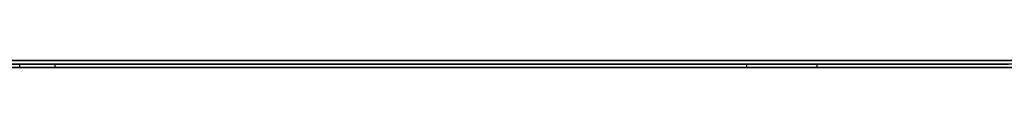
# Model space of a CAD drawing. Extents: x -4.2 to 4.1, y -6.8 to 5.8.
# Tile 26 of 214: x -1.343608 to -1.315353, y -5.0002 to -5. Entities that reach past the tile are written whole.
import ezdxf

# ---------------------------------------------------------------- set-up
doc = ezdxf.new("R2010")
doc.units = 0
doc.layers.get('0').update_dxf_attribs({"linetype": 'CONTINUOUS'})

# ---------------------------------------------------------------- blocks, each defined once
blk = doc.blocks.new('*U1')
at = {"extrusion": (0, -1, 0)}
for p, q in [((4, -5, 3.925), (-4, -5, 3.925)), ((3.5, -5), (-3.5, -5)), ((-1.5315, -5, 3.25), (-1.0315, -5, 3.25)), ((-1.0315, -5, 2.5), (-1.5315, -5, 2.5)), ((-1.5315, -5.0002, 3.25), (-1.0315, -5.0002, 3.25)), ((-1.0315, -5.0002, 2.5), (-1.5315, -5.0002, 2.5)), ((-1.320724, -5.0001, 2.912058), (-1.373314, -5.0001, 3.068058)), ((-1.373314, -5.0002, 3.068058), (-1.320724, -5.0002, 2.912058)), ((-1.356753, -5.0001, 2.955673), (-1.342594, -5.0001, 2.912058)), ((-1.342594, -5.0002, 2.912058), (-1.356753, -5.0002, 2.955673)), ((-1.342594, -5.0001, 2.912058), (-1.320724, -5.0001, 2.912058)), ((-1.320724, -5.0002, 2.912058), (-1.342594, -5.0002, 2.912058)), ((-1.322746, -5.0001, 2.811209), (-1.322746, -5.0001, 2.713867)), ((-1.302014, -5.0001, 2.811209), (-1.322746, -5.0001, 2.811209)), ((-1.322746, -5.0002, 2.713867), (-1.322746, -5.0002, 2.811209)), ((-1.322746, -5.0002, 2.811209), (-1.302014, -5.0002, 2.811209))]:
    blk.add_line(p, q, dxfattribs=at)
for p, q in [((4, -5, 4.425), (-4, -5, 4.425)), ((4, -5, 4.425), (-4, -5, 4.425)), ((3.5, -5), (-3.5, -5)), ((-1.5315, -5, 3.25), (-1.0315, -5, 3.25)), ((-1.5315, -5.0002, 3.25), (-1.0315, -5.0002, 3.25)), ((-1.343605, -5.0002, 2.733209), (-1.343605, -5.0001, 2.733209)), ((-1.343605, -5.0002, 2.733209), (-1.343605, -5.0001, 2.733209)), ((-1.342594, -5.0002, 2.912058), (-1.342594, -5.0001, 2.912058)), ((-1.342594, -5.0001, 2.912058), (-1.320724, -5.0001, 2.912058)), ((-1.320724, -5.0002, 2.912058), (-1.342594, -5.0002, 2.912058)), ((-1.322746, -5.0002, 2.713867), (-1.322746, -5.0001, 2.713867)), ((-1.320724, -5.0002, 2.912058), (-1.320724, -5.0001, 2.912058))]:
    blk.add_line(p, q)
at = {"extrusion": (0, 0, -1)}
for p, q in [((4, -5, 3.925), (-4, -5, 3.925)), ((-1.0315, -5, 2.5), (-1.5315, -5, 2.5)), ((-1.0315, -5.0002, 2.5), (-1.5315, -5.0002, 2.5)), ((-1.322746, -5.0002, 2.811209), (-1.322746, -5.0001, 2.811209)), ((-1.302014, -5.0001, 2.811209), (-1.322746, -5.0001, 2.811209)), ((-1.322746, -5.0002, 2.811209), (-1.302014, -5.0002, 2.811209))]:
    blk.add_line(p, q, dxfattribs=at)
at = {"extrusion": (-0.947603, 0, -0.319451)}
for p, q in [((-1.320724, -5.0001, 2.912058), (-1.373314, -5.0001, 3.068058)), ((-1.373314, -5.0002, 3.068058), (-1.320724, -5.0002, 2.912058)), ((-1.320724, -5.0002, 2.912058), (-1.320724, -5.0001, 2.912058))]:
    blk.add_line(p, q, dxfattribs=at)
at = {"extrusion": (0.951135, 0, 0.308774)}
for p, q in [((-1.356753, -5.0001, 2.955673), (-1.342594, -5.0001, 2.912058)), ((-1.342594, -5.0002, 2.912058), (-1.356753, -5.0002, 2.955673)), ((-1.342594, -5.0002, 2.912058), (-1.342594, -5.0001, 2.912058))]:
    blk.add_line(p, q, dxfattribs=at)
at = {"extrusion": (1, 0, 0)}
for p, q in [((-1.322746, -5.0002, 2.713867), (-1.322746, -5.0001, 2.713867)), ((-1.322746, -5.0002, 2.811209), (-1.322746, -5.0001, 2.811209)), ((-1.322746, -5.0001, 2.811209), (-1.322746, -5.0001, 2.713867)), ((-1.322746, -5.0002, 2.713867), (-1.322746, -5.0002, 2.811209))]:
    blk.add_line(p, q, dxfattribs=at)
for points in [[(-1.32275, -5.0001, 2.71387), (-1.32275, -5.0001, 2.71334), (-1.32274, -5.0001, 2.71282), (-1.32274, -5.0001, 2.7123), (-1.32273, -5.0001, 2.71179), (-1.32273, -5.0001, 2.71127), (-1.32272, -5.0001, 2.71076), (-1.32271, -5.0001, 2.71025), (-1.32269, -5.0001, 2.70975), (-1.32268, -5.0001, 2.70924), (-1.32266, -5.0001, 2.70874), (-1.32265, -5.0001, 2.70824), (-1.32263, -5.0001, 2.70775), (-1.32261, -5.0001, 2.70726), (-1.32258, -5.0001, 2.70677), (-1.32256, -5.0001, 2.70628), (-1.32253, -5.0001, 2.70579), (-1.32251, -5.0001, 2.70531), (-1.32248, -5.0001, 2.70483), (-1.32245, -5.0001, 2.70436), (-1.32241, -5.0001, 2.70388), (-1.32238, -5.0001, 2.70341), (-1.32234, -5.0001, 2.70294), (-1.32231, -5.0001, 2.70247), (-1.32227, -5.0001, 2.70201), (-1.32223, -5.0001, 2.70155), (-1.32218, -5.0001, 2.70109), (-1.32214, -5.0001, 2.70064), (-1.32209, -5.0001, 2.70018), (-1.32205, -5.0001, 2.69973), (-1.322, -5.0001, 2.69928), (-1.32195, -5.0001, 2.69884), (-1.3219, -5.0001, 2.6984), (-1.32184, -5.0001, 2.69796), (-1.32179, -5.0001, 2.69752), (-1.32173, -5.0001, 2.69708), (-1.32167, -5.0001, 2.69665), (-1.32161, -5.0001, 2.69622), (-1.32155, -5.0001, 2.6958), (-1.32148, -5.0001, 2.69537), (-1.32142, -5.0001, 2.69495), (-1.32135, -5.0001, 2.69453), (-1.32128, -5.0001, 2.69412), (-1.32121, -5.0001, 2.6937), (-1.32114, -5.0001, 2.69329), (-1.32106, -5.0001, 2.69288), (-1.32099, -5.0001, 2.69248), (-1.32091, -5.0001, 2.69207), (-1.32083, -5.0001, 2.69167), (-1.32075, -5.0001, 2.69127), (-1.32067, -5.0001, 2.69088), (-1.32059, -5.0001, 2.69049), (-1.3205, -5.0001, 2.6901), (-1.32041, -5.0001, 2.68971), (-1.32032, -5.0001, 2.68932), (-1.32023, -5.0001, 2.68894), (-1.32014, -5.0001, 2.68856), (-1.32005, -5.0001, 2.68819), (-1.31995, -5.0001, 2.68781), (-1.31985, -5.0001, 2.68744), (-1.31976, -5.0001, 2.68707), (-1.31965, -5.0001, 2.68671), (-1.31955, -5.0001, 2.68634), (-1.31945, -5.0001, 2.68598), (-1.31934, -5.0001, 2.68562), (-1.31924, -5.0001, 2.68527), (-1.31912, -5.0001, 2.68491), (-1.31901, -5.0001, 2.68456), (-1.3189, -5.0001, 2.68421), (-1.31878, -5.0001, 2.68386), (-1.31866, -5.0001, 2.68351), (-1.31854, -5.0001, 2.68316), (-1.31841, -5.0001, 2.68281), (-1.31828, -5.0001, 2.68247), (-1.31816, -5.0001, 2.68213), (-1.31802, -5.0001, 2.68179), (-1.31789, -5.0001, 2.68145), (-1.31775, -5.0001, 2.68111), (-1.31761, -5.0001, 2.68078), (-1.31747, -5.0001, 2.68044), (-1.31733, -5.0001, 2.68011), (-1.31718, -5.0001, 2.67978), (-1.31703, -5.0001, 2.67945), (-1.31688, -5.0001, 2.67912), (-1.31673, -5.0001, 2.6788), (-1.31657, -5.0001, 2.67847), (-1.31641, -5.0001, 2.67815), (-1.31625, -5.0001, 2.67783), (-1.31609, -5.0001, 2.67751), (-1.31592, -5.0001, 2.67719), (-1.31575, -5.0001, 2.67688), (-1.31558, -5.0001, 2.67656), (-1.31541, -5.0001, 2.67625), (-1.31523, -5.0001, 2.67594)], [(-1.32275, -5.0001, 2.71387), (-1.32275, -5.0001, 2.71334), (-1.32274, -5.0001, 2.71282), (-1.32274, -5.0001, 2.7123), (-1.32273, -5.0001, 2.71179), (-1.32273, -5.0001, 2.71127), (-1.32272, -5.0001, 2.71076), (-1.32271, -5.0001, 2.71025), (-1.32269, -5.0001, 2.70975), (-1.32268, -5.0001, 2.70924), (-1.32266, -5.0001, 2.70874), (-1.32265, -5.0001, 2.70824), (-1.32263, -5.0001, 2.70775), (-1.32261, -5.0001, 2.70726), (-1.32258, -5.0001, 2.70677), (-1.32256, -5.0001, 2.70628), (-1.32253, -5.0001, 2.70579), (-1.32251, -5.0001, 2.70531), (-1.32248, -5.0001, 2.70483), (-1.32245, -5.0001, 2.70436), (-1.32241, -5.0001, 2.70388), (-1.32238, -5.0001, 2.70341), (-1.32234, -5.0001, 2.70294), (-1.32231, -5.0001, 2.70247), (-1.32227, -5.0001, 2.70201), (-1.32223, -5.0001, 2.70155), (-1.32218, -5.0001, 2.70109), (-1.32214, -5.0001, 2.70064), (-1.32209, -5.0001, 2.70018), (-1.32205, -5.0001, 2.69973), (-1.322, -5.0001, 2.69928), (-1.32195, -5.0001, 2.69884), (-1.3219, -5.0001, 2.6984), (-1.32184, -5.0001, 2.69796), (-1.32179, -5.0001, 2.69752), (-1.32173, -5.0001, 2.69708), (-1.32167, -5.0001, 2.69665), (-1.32161, -5.0001, 2.69622), (-1.32155, -5.0001, 2.6958), (-1.32148, -5.0001, 2.69537), (-1.32142, -5.0001, 2.69495), (-1.32135, -5.0001, 2.69453), (-1.32128, -5.0001, 2.69412), (-1.32121, -5.0001, 2.6937), (-1.32114, -5.0001, 2.69329), (-1.32106, -5.0001, 2.69288), (-1.32099, -5.0001, 2.69248), (-1.32091, -5.0001, 2.69207), (-1.32083, -5.0001, 2.69167), (-1.32075, -5.0001, 2.69127), (-1.32067, -5.0001, 2.69088), (-1.32059, -5.0001, 2.69049), (-1.3205, -5.0001, 2.6901), (-1.32041, -5.0001, 2.68971), (-1.32032, -5.0001, 2.68932), (-1.32023, -5.0001, 2.68894), (-1.32014, -5.0001, 2.68856), (-1.32005, -5.0001, 2.68819), (-1.31995, -5.0001, 2.68781), (-1.31985, -5.0001, 2.68744), (-1.31976, -5.0001, 2.68707), (-1.31965, -5.0001, 2.68671), (-1.31955, -5.0001, 2.68634), (-1.31945, -5.0001, 2.68598), (-1.31934, -5.0001, 2.68562), (-1.31924, -5.0001, 2.68527), (-1.31912, -5.0001, 2.68491), (-1.31901, -5.0001, 2.68456), (-1.3189, -5.0001, 2.68421), (-1.31878, -5.0001, 2.68386), (-1.31866, -5.0001, 2.68351), (-1.31854, -5.0001, 2.68316), (-1.31841, -5.0001, 2.68281), (-1.31828, -5.0001, 2.68247), (-1.31816, -5.0001, 2.68213), (-1.31802, -5.0001, 2.68179), (-1.31789, -5.0001, 2.68145), (-1.31775, -5.0001, 2.68111), (-1.31761, -5.0001, 2.68078), (-1.31747, -5.0001, 2.68044), (-1.31733, -5.0001, 2.68011), (-1.31718, -5.0001, 2.67978), (-1.31703, -5.0001, 2.67945), (-1.31688, -5.0001, 2.67912), (-1.31673, -5.0001, 2.6788), (-1.31657, -5.0001, 2.67847), (-1.31641, -5.0001, 2.67815), (-1.31625, -5.0001, 2.67783), (-1.31609, -5.0001, 2.67751), (-1.31592, -5.0001, 2.67719), (-1.31575, -5.0001, 2.67688), (-1.31558, -5.0001, 2.67656), (-1.31541, -5.0001, 2.67625), (-1.31523, -5.0001, 2.67594)], [(-1.31533, -5.0002, 2.67612), (-1.31545, -5.0002, 2.67633), (-1.31557, -5.0002, 2.67653), (-1.31568, -5.0002, 2.67674), (-1.31579, -5.0002, 2.67695), (-1.3159, -5.0002, 2.67716), (-1.31601, -5.0002, 2.67737), (-1.31612, -5.0002, 2.67758), (-1.31623, -5.0002, 2.6778), (-1.31634, -5.0002, 2.67801), (-1.31645, -5.0002, 2.67822), (-1.31655, -5.0002, 2.67844), (-1.31666, -5.0002, 2.67865), (-1.31676, -5.0002, 2.67887), (-1.31686, -5.0002, 2.67909), (-1.31696, -5.0002, 2.6793), (-1.31706, -5.0002, 2.67952), (-1.31716, -5.0002, 2.67974), (-1.31726, -5.0002, 2.67996), (-1.31736, -5.0002, 2.68018), (-1.31745, -5.0002, 2.6804), (-1.31755, -5.0002, 2.68062), (-1.31764, -5.0002, 2.68085), (-1.31773, -5.0002, 2.68107), (-1.31783, -5.0002, 2.68129), (-1.31792, -5.0002, 2.68152), (-1.31801, -5.0002, 2.68174), (-1.31809, -5.0002, 2.68197), (-1.31818, -5.0002, 2.6822), (-1.31827, -5.0002, 2.68242), (-1.31835, -5.0002, 2.68265), (-1.31844, -5.0002, 2.68288), (-1.31852, -5.0002, 2.68311), (-1.3186, -5.0002, 2.68334), (-1.31868, -5.0002, 2.68357), (-1.31876, -5.0002, 2.6838), (-1.31884, -5.0002, 2.68404), (-1.31892, -5.0002, 2.68427), (-1.31899, -5.0002, 2.6845), (-1.31907, -5.0002, 2.68474), (-1.31914, -5.0002, 2.68497), (-1.31922, -5.0002, 2.68521), (-1.31929, -5.0002, 2.68545), (-1.31936, -5.0002, 2.68568), (-1.31943, -5.0002, 2.68592), (-1.3195, -5.0002, 2.68616), (-1.31957, -5.0002, 2.6864), (-1.31964, -5.0002, 2.68664), (-1.3197, -5.0002, 2.68689), (-1.31977, -5.0002, 2.68713), (-1.31984, -5.0002, 2.68738), (-1.3199, -5.0002, 2.68762), (-1.31997, -5.0002, 2.68787), (-1.32003, -5.0002, 2.68812), (-1.32009, -5.0002, 2.68837), (-1.32015, -5.0002, 2.68862), (-1.32022, -5.0002, 2.68887), (-1.32028, -5.0002, 2.68912), (-1.32034, -5.0002, 2.68938), (-1.3204, -5.0002, 2.68963), (-1.32045, -5.0002, 2.68989), (-1.32051, -5.0002, 2.69015), (-1.32057, -5.0002, 2.69041), (-1.32062, -5.0002, 2.69067), (-1.32068, -5.0002, 2.69093), (-1.32073, -5.0002, 2.69119), (-1.32079, -5.0002, 2.69146), (-1.32084, -5.0002, 2.69172), (-1.32089, -5.0002, 2.69199), (-1.32095, -5.0002, 2.69226), (-1.321, -5.0002, 2.69252), (-1.32105, -5.0002, 2.69279), (-1.3211, -5.0002, 2.69307), (-1.32115, -5.0002, 2.69334), (-1.32119, -5.0002, 2.69361), (-1.32124, -5.0002, 2.69389), (-1.32129, -5.0002, 2.69416), (-1.32133, -5.0002, 2.69444), (-1.32138, -5.0002, 2.69472), (-1.32142, -5.0002, 2.69499), (-1.32147, -5.0002, 2.69527), (-1.32151, -5.0002, 2.69556), (-1.32155, -5.0002, 2.69584), (-1.32159, -5.0002, 2.69612), (-1.32164, -5.0002, 2.69641), (-1.32168, -5.0002, 2.69669), (-1.32171, -5.0002, 2.69698), (-1.32175, -5.0002, 2.69727), (-1.32179, -5.0002, 2.69756), (-1.32183, -5.0002, 2.69785), (-1.32186, -5.0002, 2.69814), (-1.3219, -5.0002, 2.69843), (-1.32193, -5.0002, 2.69873), (-1.32197, -5.0002, 2.69902), (-1.322, -5.0002, 2.69932), (-1.32204, -5.0002, 2.69962), (-1.32207, -5.0002, 2.69992), (-1.3221, -5.0002, 2.70022), (-1.32213, -5.0002, 2.70052), (-1.32216, -5.0002, 2.70082), (-1.32219, -5.0002, 2.70112), (-1.32222, -5.0002, 2.70143), (-1.32224, -5.0002, 2.70173), (-1.32227, -5.0002, 2.70204), (-1.3223, -5.0002, 2.70235), (-1.32232, -5.0002, 2.70266), (-1.32235, -5.0002, 2.70297), (-1.32237, -5.0002, 2.70328), (-1.32239, -5.0002, 2.70359), (-1.32242, -5.0002, 2.70391), (-1.32244, -5.0002, 2.70422), (-1.32246, -5.0002, 2.70454), (-1.32248, -5.0002, 2.70486), (-1.3225, -5.0002, 2.70517), (-1.32252, -5.0002, 2.70549), (-1.32253, -5.0002, 2.70581), (-1.32255, -5.0002, 2.70614), (-1.32257, -5.0002, 2.70646), (-1.32258, -5.0002, 2.70678), (-1.3226, -5.0002, 2.70711), (-1.32261, -5.0002, 2.70744), (-1.32263, -5.0002, 2.70776), (-1.32264, -5.0002, 2.70809), (-1.32265, -5.0002, 2.70842), (-1.32266, -5.0002, 2.70876), (-1.32267, -5.0002, 2.70909), (-1.32268, -5.0002, 2.70942), (-1.32269, -5.0002, 2.70976), (-1.3227, -5.0002, 2.71009), (-1.32271, -5.0002, 2.71043), (-1.32272, -5.0002, 2.71077), (-1.32272, -5.0002, 2.71111), (-1.32273, -5.0002, 2.71145), (-1.32273, -5.0002, 2.71179), (-1.32274, -5.0002, 2.71213), (-1.32274, -5.0002, 2.71248), (-1.32274, -5.0002, 2.71282), (-1.32274, -5.0002, 2.71317), (-1.32275, -5.0002, 2.71352), (-1.32275, -5.0002, 2.71387)], [(-1.31533, -5.0002, 2.67612), (-1.31545, -5.0002, 2.67633), (-1.31557, -5.0002, 2.67653), (-1.31568, -5.0002, 2.67674), (-1.31579, -5.0002, 2.67695), (-1.3159, -5.0002, 2.67716), (-1.31601, -5.0002, 2.67737), (-1.31612, -5.0002, 2.67758), (-1.31623, -5.0002, 2.6778), (-1.31634, -5.0002, 2.67801), (-1.31645, -5.0002, 2.67822), (-1.31655, -5.0002, 2.67844), (-1.31666, -5.0002, 2.67865), (-1.31676, -5.0002, 2.67887), (-1.31686, -5.0002, 2.67909), (-1.31696, -5.0002, 2.6793), (-1.31706, -5.0002, 2.67952), (-1.31716, -5.0002, 2.67974), (-1.31726, -5.0002, 2.67996), (-1.31736, -5.0002, 2.68018), (-1.31745, -5.0002, 2.6804), (-1.31755, -5.0002, 2.68062), (-1.31764, -5.0002, 2.68085), (-1.31773, -5.0002, 2.68107), (-1.31783, -5.0002, 2.68129), (-1.31792, -5.0002, 2.68152), (-1.31801, -5.0002, 2.68174), (-1.31809, -5.0002, 2.68197), (-1.31818, -5.0002, 2.6822), (-1.31827, -5.0002, 2.68242), (-1.31835, -5.0002, 2.68265), (-1.31844, -5.0002, 2.68288), (-1.31852, -5.0002, 2.68311), (-1.3186, -5.0002, 2.68334), (-1.31868, -5.0002, 2.68357), (-1.31876, -5.0002, 2.6838), (-1.31884, -5.0002, 2.68404), (-1.31892, -5.0002, 2.68427), (-1.31899, -5.0002, 2.6845), (-1.31907, -5.0002, 2.68474), (-1.31914, -5.0002, 2.68497), (-1.31922, -5.0002, 2.68521), (-1.31929, -5.0002, 2.68545), (-1.31936, -5.0002, 2.68568), (-1.31943, -5.0002, 2.68592), (-1.3195, -5.0002, 2.68616), (-1.31957, -5.0002, 2.6864), (-1.31964, -5.0002, 2.68664), (-1.3197, -5.0002, 2.68689), (-1.31977, -5.0002, 2.68713), (-1.31984, -5.0002, 2.68738), (-1.3199, -5.0002, 2.68762), (-1.31997, -5.0002, 2.68787), (-1.32003, -5.0002, 2.68812), (-1.32009, -5.0002, 2.68837), (-1.32015, -5.0002, 2.68862), (-1.32022, -5.0002, 2.68887), (-1.32028, -5.0002, 2.68912), (-1.32034, -5.0002, 2.68938), (-1.3204, -5.0002, 2.68963), (-1.32045, -5.0002, 2.68989), (-1.32051, -5.0002, 2.69015), (-1.32057, -5.0002, 2.69041), (-1.32062, -5.0002, 2.69067), (-1.32068, -5.0002, 2.69093), (-1.32073, -5.0002, 2.69119), (-1.32079, -5.0002, 2.69146), (-1.32084, -5.0002, 2.69172), (-1.32089, -5.0002, 2.69199), (-1.32095, -5.0002, 2.69226), (-1.321, -5.0002, 2.69252), (-1.32105, -5.0002, 2.69279), (-1.3211, -5.0002, 2.69307), (-1.32115, -5.0002, 2.69334), (-1.32119, -5.0002, 2.69361), (-1.32124, -5.0002, 2.69389), (-1.32129, -5.0002, 2.69416), (-1.32133, -5.0002, 2.69444), (-1.32138, -5.0002, 2.69472), (-1.32142, -5.0002, 2.69499), (-1.32147, -5.0002, 2.69527), (-1.32151, -5.0002, 2.69556), (-1.32155, -5.0002, 2.69584), (-1.32159, -5.0002, 2.69612), (-1.32164, -5.0002, 2.69641), (-1.32168, -5.0002, 2.69669), (-1.32171, -5.0002, 2.69698), (-1.32175, -5.0002, 2.69727), (-1.32179, -5.0002, 2.69756), (-1.32183, -5.0002, 2.69785), (-1.32186, -5.0002, 2.69814), (-1.3219, -5.0002, 2.69843), (-1.32193, -5.0002, 2.69873), (-1.32197, -5.0002, 2.69902), (-1.322, -5.0002, 2.69932), (-1.32204, -5.0002, 2.69962), (-1.32207, -5.0002, 2.69992), (-1.3221, -5.0002, 2.70022), (-1.32213, -5.0002, 2.70052), (-1.32216, -5.0002, 2.70082), (-1.32219, -5.0002, 2.70112), (-1.32222, -5.0002, 2.70143), (-1.32224, -5.0002, 2.70173), (-1.32227, -5.0002, 2.70204), (-1.3223, -5.0002, 2.70235), (-1.32232, -5.0002, 2.70266), (-1.32235, -5.0002, 2.70297), (-1.32237, -5.0002, 2.70328), (-1.32239, -5.0002, 2.70359), (-1.32242, -5.0002, 2.70391), (-1.32244, -5.0002, 2.70422), (-1.32246, -5.0002, 2.70454), (-1.32248, -5.0002, 2.70486), (-1.3225, -5.0002, 2.70517), (-1.32252, -5.0002, 2.70549), (-1.32253, -5.0002, 2.70581), (-1.32255, -5.0002, 2.70614), (-1.32257, -5.0002, 2.70646), (-1.32258, -5.0002, 2.70678), (-1.3226, -5.0002, 2.70711), (-1.32261, -5.0002, 2.70744), (-1.32263, -5.0002, 2.70776), (-1.32264, -5.0002, 2.70809), (-1.32265, -5.0002, 2.70842), (-1.32266, -5.0002, 2.70876), (-1.32267, -5.0002, 2.70909), (-1.32268, -5.0002, 2.70942), (-1.32269, -5.0002, 2.70976), (-1.3227, -5.0002, 2.71009), (-1.32271, -5.0002, 2.71043), (-1.32272, -5.0002, 2.71077), (-1.32272, -5.0002, 2.71111), (-1.32273, -5.0002, 2.71145), (-1.32273, -5.0002, 2.71179), (-1.32274, -5.0002, 2.71213), (-1.32274, -5.0002, 2.71248), (-1.32274, -5.0002, 2.71282), (-1.32274, -5.0002, 2.71317), (-1.32275, -5.0002, 2.71352), (-1.32275, -5.0002, 2.71387)]]:
    blk.add_polyline3d(points)

msp = doc.modelspace()

# ---------------------------------------------------------------- block references
msp.add_blockref('*U1', (0, 0))

doc.saveas('drawing.dxf')
